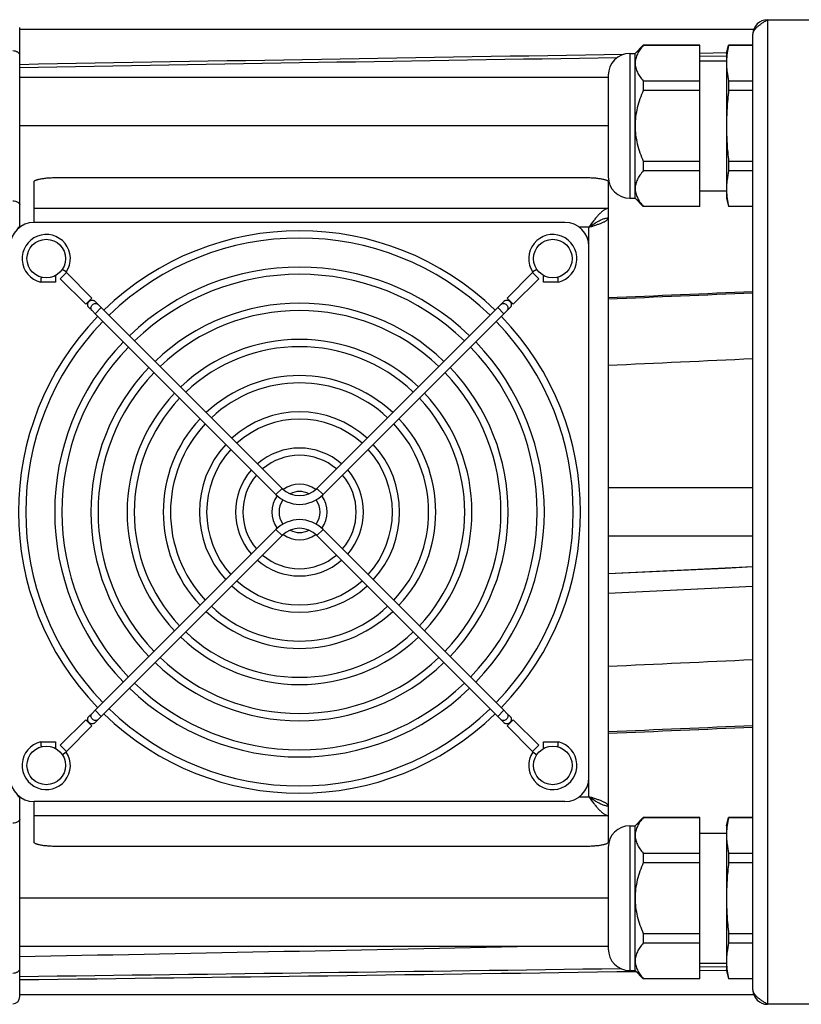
# Model space of a CAD drawing. Extents: x -920 to 1181, y 8 to 1306.
# Tile 3 of 19: x -394 to -232, y 174 to 378. Entities that reach past the tile are written whole.
import ezdxf

# ---------------------------------------------------------------- set-up
doc = ezdxf.new("R2010")
doc.units = 0
doc.header["$LTSCALE"] = 65.395
doc.layers.get('0').update_dxf_attribs({"linetype": 'CONTINUOUS'})

msp = doc.modelspace()

# ---------------------------------------------------------------- linework, layer by layer
at = {"color": 9, "linetype": 'CONTINUOUS'}
for p, q in [((-238.65, 378.26), (-238.65, 174.26)), ((-267.17, 371.26), (-267.17, 341.26)), ((-271.65, 366.78), (-271.65, 345.74)), ((-390.65, 339.2), (-271.65, 339.2)), ((-275.65, 335.26), (-277.66, 335.26)), ((-275.65, 331.26), (-275.65, 335.26)), ((-376.74, 318.62), (-378.01, 317.35)), ((-293.3, 317.35), (-294.57, 318.62)), ((-340.53, 279.87), (-339.26, 281.14)), ((-332.05, 281.14), (-330.78, 279.87)), ((-339.26, 271.38), (-340.53, 272.66)), ((-330.78, 272.66), (-332.05, 271.38)), ((-378.01, 235.18), (-376.74, 233.91)), ((-294.57, 233.91), (-293.3, 235.18)), ((-275.65, 217.26), (-275.65, 221.26)), ((-277.66, 217.26), (-275.65, 217.26)), ((-271.65, 213.32), (-390.65, 213.32)), ((-267.17, 211.26), (-267.17, 181.26)), ((-271.65, 206.78), (-271.65, 185.74))]:
    msp.add_line(p, q, dxfattribs=at)
at = {"color": 6, "linetype": 'CONTINUOUS'}
for p, q in [((-238.65, 378.26), (-75.65, 378.26)), ((-393.65, 335.26), (-393.65, 376.68)), ((-241.48, 376.26), (-393.65, 376.26)), ((-241.65, 177.26), (-241.65, 375.26)), ((-266.09, 371.26), (-264.39, 372.96)), ((-264.39, 372.96), (-264.39, 372.92)), ((-252.65, 372.96), (-264.39, 372.96)), ((-252.65, 372.92), (-264.39, 372.92)), ((-252.65, 339.56), (-252.65, 372.96)), ((-247.13, 371.37), (-252.65, 371.29)), ((-247.13, 371.37), (-252.65, 371.29)), ((-247.15, 371.26), (-246.7, 372.96)), ((-246.7, 372.96), (-246.7, 372.92)), ((-241.65, 372.96), (-246.7, 372.96)), ((-241.65, 372.92), (-246.7, 372.92)), ((-267.17, 371.26), (-266.09, 371.26)), ((-266.09, 341.26), (-266.09, 371.26)), ((-247.15, 370.7), (-252.65, 370.62)), ((-247.15, 370.7), (-252.65, 370.62)), ((-252.65, 369.71), (-247.15, 369.71)), ((-247.15, 371.26), (-247.15, 341.26)), ((-271.65, 366.29), (-393.65, 366.29)), ((-264.39, 365.58), (-264.39, 363.6)), ((-264.39, 365.58), (-252.65, 365.58)), ((-246.7, 365.58), (-246.7, 363.6)), ((-246.7, 365.58), (-241.65, 365.58)), ((-252.65, 363.6), (-264.39, 363.6)), ((-241.65, 363.6), (-246.7, 363.6)), ((-271.65, 356.29), (-393.65, 356.29)), ((-264.39, 348.92), (-264.39, 346.94)), ((-264.39, 348.92), (-252.65, 348.92)), ((-246.7, 348.92), (-246.7, 346.94)), ((-246.7, 348.92), (-241.65, 348.92)), ((-252.65, 346.94), (-264.39, 346.94)), ((-241.65, 346.94), (-246.7, 346.94)), ((-385.65, 345.57), (-276.65, 345.57)), ((-390.65, 336.26), (-390.65, 344.7)), ((-271.65, 344.7), (-271.65, 337.23)), ((-252.65, 342.81), (-247.15, 342.81)), ((-267.17, 341.26), (-266.09, 341.26)), ((-266.09, 341.26), (-264.39, 339.56)), ((-247.15, 341.26), (-246.7, 339.56)), ((-264.39, 339.6), (-264.39, 339.56)), ((-264.39, 339.6), (-252.65, 339.6)), ((-252.65, 339.56), (-264.39, 339.56)), ((-246.7, 339.6), (-246.7, 339.56)), ((-246.7, 339.6), (-241.65, 339.6)), ((-241.65, 339.56), (-246.7, 339.56)), ((-271.66, 337.23), (-271.65, 337.23)), ((-271.66, 337.23), (-271.65, 337.23)), ((-271.65, 337.21), (-271.65, 215.31)), ((-394.07, 335.26), (-393.65, 335.26)), ((-280.65, 336.26), (-390.65, 336.26)), ((-275.65, 221.26), (-275.65, 331.26)), ((-389.2, 324.9), (-389.22, 324.8)), ((-282.11, 324.9), (-282.09, 324.8)), ((-389.33, 323.9), (-389.45, 323.93)), ((-378.65, 317.99), (-379.33, 318.66)), ((-377.38, 319.26), (-378.06, 319.94)), ((-339.26, 281.14), (-376.74, 318.62)), ((-293.25, 319.94), (-332.05, 281.14)), ((-291.98, 318.66), (-330.78, 279.87)), ((-340.53, 279.87), (-378.01, 317.35)), ((-241.65, 281.26), (-271.65, 281.26)), ((-340.53, 272.66), (-378.01, 235.18)), ((-339.26, 271.38), (-376.74, 233.91)), ((-294.57, 233.91), (-332.05, 271.38)), ((-293.3, 235.18), (-330.78, 272.66)), ((-241.65, 271.26), (-271.65, 271.26)), ((-241.65, 264.87), (-271.65, 263.43)), ((-271.65, 259.47), (-241.65, 260.9)), ((-378.65, 234.54), (-379.33, 233.86)), ((-377.38, 233.27), (-378.06, 232.59)), ((-293.25, 232.59), (-293.93, 233.27)), ((-291.98, 233.86), (-292.66, 234.54)), ((-389.33, 228.62), (-389.45, 228.59)), ((-389.22, 227.72), (-389.2, 227.62)), ((-282.09, 227.72), (-282.11, 227.62)), ((-393.65, 217.26), (-394.07, 217.26)), ((-393.65, 175.85), (-393.65, 217.26)), ((-390.65, 207.83), (-390.65, 216.26)), ((-280.65, 216.26), (-390.65, 216.26)), ((-271.65, 215.29), (-271.66, 215.29)), ((-271.65, 215.29), (-271.66, 215.29)), ((-271.65, 215.29), (-271.65, 207.83)), ((-266.09, 211.26), (-264.39, 212.96)), ((-252.65, 212.96), (-264.39, 212.96)), ((-264.39, 212.96), (-264.39, 212.92)), ((-252.65, 212.92), (-264.39, 212.92)), ((-252.65, 179.56), (-252.65, 212.96)), ((-247.15, 211.26), (-246.7, 212.96)), ((-241.65, 212.96), (-246.7, 212.96)), ((-246.7, 212.96), (-246.7, 212.92)), ((-241.65, 212.92), (-246.7, 212.92)), ((-267.17, 211.26), (-266.09, 211.26)), ((-266.09, 181.26), (-266.09, 211.26)), ((-247.15, 211.26), (-247.15, 181.26)), ((-252.65, 209.71), (-247.15, 209.71)), ((-276.65, 206.96), (-385.65, 206.96)), ((-264.39, 205.58), (-252.65, 205.58)), ((-264.39, 205.58), (-264.39, 203.6)), ((-246.7, 205.58), (-241.65, 205.58)), ((-246.7, 205.58), (-246.7, 203.6)), ((-252.65, 203.6), (-264.39, 203.6)), ((-241.65, 203.6), (-246.7, 203.6)), ((-271.65, 196.23), (-393.65, 196.23)), ((-264.39, 188.92), (-252.65, 188.92)), ((-264.39, 188.92), (-264.39, 186.94)), ((-246.7, 188.92), (-241.65, 188.92)), ((-246.7, 188.92), (-246.7, 186.94)), ((-271.65, 186.23), (-393.65, 186.23)), ((-252.65, 186.94), (-264.39, 186.94)), ((-241.65, 186.94), (-246.7, 186.94)), ((-252.65, 182.81), (-247.15, 182.81)), ((-247.15, 182.03), (-252.65, 181.95)), ((-247.15, 182.03), (-252.65, 181.95)), ((-267.17, 181.26), (-266.09, 181.26)), ((-266.09, 181.26), (-264.39, 179.56)), ((-264.39, 179.6), (-252.65, 179.6)), ((-264.39, 179.6), (-264.39, 179.56)), ((-252.65, 179.56), (-264.39, 179.56)), ((-252.65, 181.29), (-247.15, 181.37)), ((-252.65, 181.29), (-247.4, 181.37)), ((-247.15, 181.26), (-246.7, 179.56)), ((-246.7, 179.6), (-241.65, 179.6)), ((-246.7, 179.6), (-246.7, 179.56)), ((-241.65, 179.56), (-246.7, 179.56)), ((-241.48, 176.26), (-393.65, 176.26)), ((-75.65, 174.26), (-238.65, 174.26))]:
    msp.add_line(p, q, dxfattribs=at)
at = {"color": 2, "linetype": 'CONTINUOUS'}
for p, q in [((-271.8, 337.21), (-271.65, 337.21)), ((-271.65, 337.21), (-271.65, 337.23)), ((-383.99, 325.99), (-384.83, 326.54)), ((-286.48, 326.54), (-287.32, 325.99)), ((-386.22, 325.26), (-386.22, 323.9)), ((-385.26, 324.59), (-383.98, 325.86)), ((-379.97, 319.31), (-385.26, 324.59)), ((-383.98, 325.86), (-378.7, 320.58)), ((-292.61, 320.58), (-287.33, 325.86)), ((-286.05, 324.59), (-291.34, 319.31)), ((-287.33, 325.86), (-286.05, 324.59)), ((-285.09, 323.9), (-285.09, 325.26)), ((-386.22, 323.9), (-389.33, 323.9)), ((-281.98, 323.9), (-285.09, 323.9)), ((-378.7, 320.58), (-379.97, 319.31)), ((-291.34, 319.31), (-292.61, 320.58)), ((-377.38, 319.26), (-376.74, 318.62)), ((-378.01, 317.35), (-378.65, 317.99)), ((-378.65, 234.54), (-378.01, 235.18)), ((-293.3, 235.18), (-292.66, 234.54)), ((-385.26, 227.94), (-379.97, 233.22)), ((-379.97, 233.22), (-378.7, 231.95)), ((-376.74, 233.91), (-377.38, 233.27)), ((-293.93, 233.27), (-294.57, 233.91)), ((-292.61, 231.95), (-291.34, 233.22)), ((-291.34, 233.22), (-286.05, 227.94)), ((-378.7, 231.95), (-383.98, 226.66)), ((-287.33, 226.66), (-292.61, 231.95)), ((-389.33, 228.62), (-386.22, 228.62)), ((-386.22, 228.62), (-386.22, 227.26)), ((-285.09, 228.62), (-281.98, 228.62)), ((-285.09, 227.26), (-285.09, 228.62)), ((-383.98, 226.66), (-385.26, 227.94)), ((-384.83, 225.98), (-383.99, 226.54)), ((-286.05, 227.94), (-287.33, 226.66)), ((-287.32, 226.54), (-286.48, 225.98)), ((-271.65, 215.31), (-271.8, 215.31)), ((-271.65, 215.29), (-271.65, 215.31))]:
    msp.add_line(p, q, dxfattribs=at)
at = {"color": 6, "linetype": 'CONTINUOUS'}
for points in [[(-241.65, 264.87), (-247.4, 264.59), (-271.65, 263.43)], [(-271.65, 259.47), (-247.4, 260.63), (-241.65, 260.9)]]:
    msp.add_lwpolyline(points, dxfattribs=at)
for centre in [(-388.15, 328.76), (-283.15, 328.76), (-388.15, 223.76), (-283.15, 223.76)]:
    msp.add_circle(centre, 4, dxfattribs=at)
for centre, radius, start, end in [((-238.65, 375.26), 3, 90, 180), ((430.73, -45022.82), 45399.25, 90.882572, 91.040472), ((428.87, -45309.04), 45684.74, 90.876366, 91.031634), ((-267.17, 366.78), 4.48, 90, 180), ((-233.12, 369.25), 14.03, 178.1224, 179.9987), ((-267.17, 345.74), 4.48, 180, 270), ((-233.12, 343.27), 14.03, 180.0013, 181.8776), ((-390.65, 331.26), 5, 90, 180), ((-280.65, 331.26), 5, 0, 90), ((-335.65, 276.26), 58.25, 45.8853, 134.1147), ((-335.65, 276.26), 56.75, 45.9087, 134.0913), ((-335.65, 276.26), 50.75, 46.0161, 133.9839), ((-317.54, 315.38), 72.29, 172.5142, 173.2331), ((-335.65, 276.26), 49.25, 46.0471, 133.9529), ((-353.94, 315.36), 72.46, 6.7678, 7.485), ((-335.65, 276.26), 43.25, 46.1924, 133.8076), ((-335.65, 276.26), 58.25, 135.8853, 224.1147), ((-335.65, 276.26), 41.75, 46.2352, 133.7648), ((-335.65, 276.26), 58.25, 315.8853, 44.1147), ((-335.65, 276.26), 56.75, 135.9087, 224.0913), ((-335.65, 276.26), 56.75, 315.9087, 44.0913), ((-335.65, 276.26), 50.75, 136.0161, 223.9839), ((-335.65, 276.26), 49.25, 136.0471, 223.9529), ((-335.65, 276.26), 35.75, 46.4426, 133.5574), ((-335.65, 276.26), 34.25, 46.5058, 133.4942), ((-335.65, 276.26), 49.25, 316.0471, 43.9529), ((-335.65, 276.26), 50.75, 316.0161, 43.9839), ((-335.65, 276.26), 43.25, 136.1924, 223.8076), ((-335.65, 276.26), 43.25, 316.1924, 43.8076), ((-335.65, 276.26), 41.75, 136.2352, 223.7648), ((-335.65, 276.26), 28.25, 46.8257, 133.1743), ((-335.65, 276.26), 41.75, 316.2352, 43.7648), ((-335.65, 276.26), 26.75, 46.9281, 133.0719), ((-335.65, 276.26), 35.75, 136.4426, 223.5574), ((-335.65, 276.26), 35.75, 316.4426, 43.5574), ((-335.65, 276.26), 34.25, 136.5058, 223.4942), ((-335.65, 276.26), 34.25, 316.5058, 43.4942), ((-335.65, 276.26), 20.75, 47.4859, 132.5141), ((-335.65, 276.26), 28.25, 136.8257, 223.1743), ((-335.65, 276.26), 26.75, 136.9281, 223.0719), ((-335.65, 276.26), 19.25, 47.6798, 132.3202), ((-335.65, 276.26), 26.75, 316.9281, 43.0719), ((-335.65, 276.26), 28.25, 316.8257, 43.1743), ((-335.65, 276.26), 20.75, 137.4859, 222.5141), ((-335.65, 276.26), 20.75, 317.4859, 42.5141), ((-335.65, 276.26), 19.25, 137.6798, 222.3202), ((-335.65, 276.26), 13.25, 48.8949, 131.1051), ((-335.65, 276.26), 11.75, 49.3931, 130.6069), ((-335.65, 276.26), 19.25, 317.6798, 42.3202), ((-335.65, 276.26), 13.25, 138.8949, 221.1051), ((-335.65, 276.26), 11.75, 139.3931, 220.6069), ((-335.65, 276.26), 11.75, 319.3931, 40.6069), ((-335.65, 276.26), 13.25, 318.8949, 41.1051), ((-335.65, 276.26), 5.75, 54.1116, 125.8884), ((-335.65, 276.26), 5.75, 143.9289, 216.0711), ((-335.65, 284.75), 6.9, 225, 315), ((-335.65, 284.75), 5.1, 225, 315), ((-335.65, 276.26), 4.25, 62.6366, 117.3634), ((-335.65, 276.26), 5.75, 323.9289, 36.0711), ((-335.65, 276.26), 4.25, 143.9398, 216.0601), ((-335.65, 276.26), 4.25, 323.9399, 36.0602), ((-335.65, 276.26), 5.75, 234.1115, 305.8885), ((-335.65, 276.26), 4.25, 242.6366, 297.3634), ((-335.65, 276.26), 11.75, 229.3931, 310.6069), ((-335.65, 276.26), 13.25, 228.8949, 311.1051), ((-335.65, 276.26), 19.25, 227.6798, 312.3202), ((-335.65, 276.26), 20.75, 227.4859, 312.5141), ((-335.65, 276.26), 28.25, 226.8257, 313.1743), ((-335.65, 276.26), 26.75, 226.9281, 313.0719), ((-335.65, 276.26), 34.25, 226.5058, 313.4942), ((-335.65, 276.26), 35.75, 226.4426, 313.5574), ((-335.65, 276.26), 43.25, 226.1924, 313.8076), ((-335.65, 276.26), 41.75, 226.2352, 313.7648), ((-335.65, 276.26), 49.25, 226.0471, 313.9529), ((-335.65, 276.26), 50.75, 226.0161, 313.9839), ((-335.65, 276.26), 56.75, 225.9087, 314.0913), ((-335.65, 276.26), 58.25, 225.8853, 314.1147), ((-313.65, 237.63), 76.21, 186.7854, 187.4673), ((-357.64, 237.63), 76.19, 352.5326, 353.2147), ((-390.65, 221.26), 5, 180, 270), ((-280.65, 221.26), 5, 270, 360), ((-267.17, 206.78), 4.48, 90, 180), ((-233.12, 209.25), 14.03, 178.1224, 179.9987), ((-1289.62, 47696.37), 47520.64, 271.080337, 271.20467), ((-267.17, 185.74), 4.48, 180, 270), ((-928.9, 45295.53), 45118.65, 270.679717, 270.837879), ((-233.12, 183.27), 14.03, 180.0013, 181.8776), ((-929.68, 44945.47), 44769.3, 270.686028, 270.849528)]:
    msp.add_arc(centre, radius, start, end, dxfattribs=at)
at = {"color": 2, "linetype": 'CONTINUOUS'}
for centre, radius, start, end in [((-388.15, 328.76), 5, 326.3077, 256.4239), ((-283.15, 328.76), 5, 283.5761, 213.6923), ((-335.65, 267.78), 6.9, 45, 135), ((-335.65, 267.78), 5.1, 45, 135), ((-388.15, 223.76), 5, 103.5761, 33.6923), ((-283.15, 223.76), 5, 146.3077, 76.4239), ((-238.65, 177.26), 3, 180, 270)]:
    msp.add_arc(centre, radius, start, end, dxfattribs=at)
at = {"color": 9, "linetype": 'CONTINUOUS'}
msp.add_arc((-395.15, 175.85), 1.5, 272, 360, dxfattribs=at)
at = {"color": 6, "linetype": 'CONTINUOUS'}
for points, knots in [([(-241.65, 375.26), (-241.65, 375.33), (-241.64, 375.45), (-241.58, 375.71), (-241.43, 376.04), (-241.14, 376.41), (-240.77, 376.78), (-240.31, 377.15), (-239.8, 377.52), (-239.24, 377.89), (-238.85, 378.14), (-238.65, 378.26)], [0, 0, 0, 0, 0.042851, 0.086696, 0.180583, 0.286848, 0.407385, 0.54167, 0.68751, 0.84161, 1, 1, 1, 1]), ([(-264.39, 372.92), (-264.63, 372.64), (-265.09, 372.07), (-265.64, 371.17), (-265.94, 370.37), (-266.07, 369.73), (-266.09, 369.41), (-266.09, 369.25)], [0, 0, 0, 0, 0.272145, 0.528056, 0.768696, 0.885015, 1, 1, 1, 1]), ([(-246.7, 372.92), (-246.82, 372.39), (-247.03, 371.33), (-247.13, 370.25), (-247.15, 369.71)], [0, 0, 0, 0, 0.502609, 1, 1, 1, 1]), ([(-266.09, 369.25), (-266.09, 369.1), (-266.07, 368.78), (-265.94, 368.14), (-265.64, 367.34), (-265.09, 366.43), (-264.63, 365.86), (-264.39, 365.58)], [0, 0, 0, 0, 0.114985, 0.231305, 0.471945, 0.727855, 1, 1, 1, 1]), ([(-247.15, 369.25), (-247.15, 368.95), (-247.13, 368.33), (-247.01, 367.1), (-246.84, 366.19), (-246.7, 365.58)], [0, 0, 0, 0, 0.24832, 0.497408, 1, 1, 1, 1]), ([(-264.39, 363.6), (-264.64, 363.03), (-265.11, 361.85), (-265.66, 360.03), (-266.01, 358.16), (-266.09, 356.9), (-266.09, 356.26)], [0, 0, 0, 0, 0.250049, 0.500065, 0.750046, 1, 1, 1, 1]), ([(-246.7, 363.6), (-246.84, 362.39), (-247.02, 360.55), (-247.13, 358.1), (-247.15, 356.88), (-247.15, 356.26)], [0, 0, 0, 0, 0.49998, 0.749991, 1, 1, 1, 1]), ([(-266.09, 356.26), (-266.09, 355.63), (-266.01, 354.37), (-265.66, 352.5), (-265.11, 350.68), (-264.64, 349.5), (-264.39, 348.92)], [0, 0, 0, 0, 0.249955, 0.499935, 0.749951, 1, 1, 1, 1]), ([(-247.15, 356.26), (-247.15, 355.65), (-247.13, 354.42), (-247.02, 351.97), (-246.84, 350.14), (-246.7, 348.92)], [0, 0, 0, 0, 0.250009, 0.50002, 1, 1, 1, 1]), ([(-264.39, 346.94), (-264.63, 346.66), (-265.09, 346.09), (-265.64, 345.19), (-265.94, 344.39), (-266.07, 343.75), (-266.09, 343.43), (-266.09, 343.27)], [0, 0, 0, 0, 0.272145, 0.528056, 0.768696, 0.885015, 1, 1, 1, 1]), ([(-246.7, 346.94), (-246.84, 346.34), (-247.01, 345.42), (-247.13, 344.19), (-247.15, 343.58), (-247.15, 343.27)], [0, 0, 0, 0, 0.502592, 0.75168, 1, 1, 1, 1]), ([(-390.65, 344.7), (-390.65, 344.71), (-390.65, 344.74), (-390.63, 344.78), (-390.6, 344.83), (-390.54, 344.89), (-390.43, 344.96), (-390.26, 345.04), (-390.05, 345.11), (-389.8, 345.19), (-389.51, 345.25), (-389.18, 345.31), (-388.82, 345.37), (-388.28, 345.44), (-387.55, 345.51), (-386.62, 345.55), (-385.98, 345.57), (-385.65, 345.57)], [0, 0, 0, 0, 0.008275, 0.017156, 0.027133, 0.038549, 0.06645, 0.101789, 0.144771, 0.195282, 0.253018, 0.317546, 0.38833, 0.464755, 0.631722, 0.812368, 1, 1, 1, 1]), ([(-276.65, 345.57), (-276.33, 345.57), (-275.69, 345.55), (-274.76, 345.51), (-274.03, 345.44), (-273.49, 345.37), (-273.13, 345.31), (-272.8, 345.25), (-272.51, 345.19), (-272.26, 345.11), (-272.05, 345.04), (-271.88, 344.96), (-271.77, 344.89), (-271.71, 344.83), (-271.68, 344.78), (-271.66, 344.74), (-271.65, 344.71), (-271.65, 344.7)], [0, 0, 0, 0, 0.187632, 0.368278, 0.535245, 0.61167, 0.682454, 0.746982, 0.804718, 0.855229, 0.898211, 0.93355, 0.961451, 0.972867, 0.982844, 0.991725, 1, 1, 1, 1]), ([(-266.09, 343.27), (-266.09, 343.11), (-266.07, 342.8), (-265.94, 342.16), (-265.64, 341.36), (-265.09, 340.45), (-264.63, 339.88), (-264.39, 339.6)], [0, 0, 0, 0, 0.114985, 0.231305, 0.471945, 0.727855, 1, 1, 1, 1]), ([(-247.15, 342.81), (-247.13, 342.28), (-247.03, 341.2), (-246.82, 340.13), (-246.7, 339.6)], [0, 0, 0, 0, 0.497391, 1, 1, 1, 1]), ([(-271.65, 339.2), (-271.83, 339.16), (-272.18, 339.03), (-272.68, 338.73), (-273.18, 338.32), (-273.67, 337.83), (-274.17, 337.26), (-274.84, 336.4), (-275.33, 335.72), (-275.65, 335.26)], [0, 0, 0, 0, 0.093031, 0.194603, 0.306657, 0.42955, 0.5624, 0.703425, 1, 1, 1, 1]), ([(-275.65, 335.26), (-275.39, 335.34), (-274.88, 335.5), (-274.14, 335.74), (-273.46, 335.98), (-272.94, 336.19), (-272.57, 336.35), (-272.34, 336.47), (-272.13, 336.6), (-271.96, 336.72), (-271.83, 336.84), (-271.73, 336.96), (-271.67, 337.09), (-271.65, 337.17), (-271.65, 337.21)], [0, 0, 0, 0, 0.178385, 0.350534, 0.510525, 0.653076, 0.716444, 0.773979, 0.825417, 0.870672, 0.909909, 0.943674, 0.973082, 1, 1, 1, 1]), ([(-274.36, 336.13), (-274.14, 336.27), (-273.7, 336.53), (-273.03, 336.87), (-272.35, 337.11), (-271.89, 337.2), (-271.66, 337.23)], [0, 0, 0, 0, 0.266541, 0.521808, 0.765505, 1, 1, 1, 1]), ([(-275.65, 335.26), (-275.55, 335.34), (-275.12, 335.64), (-274.69, 335.93), (-274.36, 336.13)], [0, 0, 0, 0, 0.252558, 1, 1, 1, 1]), ([(-274.36, 336.13), (-274.46, 336.06), (-274.66, 335.91), (-275.08, 335.62), (-275.42, 335.41), (-275.65, 335.26)], [0, 0, 0, 0, 0.230888, 0.477813, 1, 1, 1, 1]), ([(-275.65, 217.26), (-275.42, 217.12), (-275.08, 216.91), (-274.66, 216.62), (-274.46, 216.47), (-274.36, 216.39)], [0, 0, 0, 0, 0.522187, 0.769112, 1, 1, 1, 1]), ([(-274.36, 216.39), (-274.47, 216.46), (-274.91, 216.74), (-275.33, 217.04), (-275.65, 217.26)], [0, 0, 0, 0, 0.246501, 1, 1, 1, 1]), ([(-271.65, 215.31), (-271.65, 215.35), (-271.67, 215.44), (-271.73, 215.57), (-271.83, 215.69), (-271.96, 215.81), (-272.13, 215.93), (-272.34, 216.05), (-272.57, 216.17), (-272.94, 216.34), (-273.46, 216.55), (-274.14, 216.78), (-274.88, 217.02), (-275.39, 217.18), (-275.65, 217.26)], [0, 0, 0, 0, 0.026918, 0.056326, 0.090091, 0.129328, 0.174583, 0.226021, 0.283556, 0.346924, 0.489475, 0.649466, 0.821615, 1, 1, 1, 1]), ([(-275.65, 217.26), (-275.33, 216.8), (-274.84, 216.13), (-274.17, 215.27), (-273.67, 214.7), (-273.18, 214.2), (-272.68, 213.8), (-272.18, 213.5), (-271.83, 213.37), (-271.65, 213.32)], [0, 0, 0, 0, 0.296575, 0.4376, 0.57045, 0.693343, 0.805397, 0.906969, 1, 1, 1, 1]), ([(-271.66, 215.29), (-271.89, 215.32), (-272.35, 215.42), (-273.03, 215.66), (-273.7, 215.99), (-274.14, 216.25), (-274.36, 216.39)], [0, 0, 0, 0, 0.234495, 0.478192, 0.733459, 1, 1, 1, 1]), ([(-264.39, 212.92), (-264.63, 212.64), (-265.09, 212.07), (-265.64, 211.17), (-265.94, 210.37), (-266.07, 209.73), (-266.09, 209.41), (-266.09, 209.25)], [0, 0, 0, 0, 0.272145, 0.528056, 0.768696, 0.885015, 1, 1, 1, 1]), ([(-246.7, 212.92), (-246.82, 212.39), (-247.03, 211.33), (-247.13, 210.25), (-247.15, 209.71)], [0, 0, 0, 0, 0.502609, 1, 1, 1, 1]), ([(-266.09, 209.25), (-266.09, 209.1), (-266.07, 208.78), (-265.94, 208.14), (-265.64, 207.34), (-265.09, 206.43), (-264.63, 205.86), (-264.39, 205.58)], [0, 0, 0, 0, 0.114985, 0.231305, 0.471945, 0.727855, 1, 1, 1, 1]), ([(-247.15, 209.25), (-247.15, 208.95), (-247.13, 208.33), (-247.01, 207.1), (-246.84, 206.19), (-246.7, 205.58)], [0, 0, 0, 0, 0.24832, 0.497408, 1, 1, 1, 1]), ([(-385.65, 206.96), (-385.98, 206.96), (-386.62, 206.97), (-387.55, 207.02), (-388.28, 207.09), (-388.82, 207.15), (-389.18, 207.21), (-389.51, 207.27), (-389.8, 207.34), (-390.05, 207.41), (-390.26, 207.49), (-390.43, 207.57), (-390.54, 207.64), (-390.6, 207.7), (-390.63, 207.74), (-390.65, 207.78), (-390.65, 207.81), (-390.65, 207.83)], [0, 0, 0, 0, 0.187632, 0.368278, 0.535245, 0.61167, 0.682454, 0.746982, 0.804718, 0.855229, 0.898211, 0.93355, 0.961451, 0.972867, 0.982844, 0.991725, 1, 1, 1, 1]), ([(-271.65, 207.83), (-271.65, 207.81), (-271.66, 207.78), (-271.68, 207.74), (-271.71, 207.7), (-271.77, 207.64), (-271.88, 207.57), (-272.05, 207.49), (-272.26, 207.41), (-272.51, 207.34), (-272.8, 207.27), (-273.13, 207.21), (-273.49, 207.15), (-274.03, 207.09), (-274.76, 207.02), (-275.69, 206.97), (-276.33, 206.96), (-276.65, 206.96)], [0, 0, 0, 0, 0.008275, 0.017156, 0.027133, 0.038549, 0.06645, 0.101789, 0.144771, 0.195282, 0.253018, 0.317546, 0.38833, 0.464755, 0.631722, 0.812368, 1, 1, 1, 1]), ([(-264.39, 203.6), (-264.64, 203.03), (-265.11, 201.85), (-265.66, 200.03), (-266.01, 198.16), (-266.09, 196.9), (-266.09, 196.26)], [0, 0, 0, 0, 0.250049, 0.500065, 0.750046, 1, 1, 1, 1]), ([(-246.7, 203.6), (-246.84, 202.39), (-247.02, 200.55), (-247.13, 198.1), (-247.15, 196.88), (-247.15, 196.26)], [0, 0, 0, 0, 0.49998, 0.749991, 1, 1, 1, 1]), ([(-266.09, 196.26), (-266.09, 195.63), (-266.01, 194.37), (-265.66, 192.5), (-265.11, 190.68), (-264.64, 189.5), (-264.39, 188.92)], [0, 0, 0, 0, 0.249955, 0.499935, 0.749951, 1, 1, 1, 1]), ([(-247.15, 196.26), (-247.15, 195.65), (-247.13, 194.42), (-247.02, 191.97), (-246.84, 190.14), (-246.7, 188.92)], [0, 0, 0, 0, 0.250009, 0.50002, 1, 1, 1, 1]), ([(-264.39, 186.94), (-264.63, 186.66), (-265.09, 186.09), (-265.64, 185.19), (-265.94, 184.39), (-266.07, 183.75), (-266.09, 183.43), (-266.09, 183.27)], [0, 0, 0, 0, 0.272145, 0.528056, 0.768696, 0.885015, 1, 1, 1, 1]), ([(-246.7, 186.94), (-246.84, 186.34), (-247.01, 185.42), (-247.13, 184.19), (-247.15, 183.58), (-247.15, 183.27)], [0, 0, 0, 0, 0.502592, 0.75168, 1, 1, 1, 1]), ([(-266.09, 183.27), (-266.09, 183.11), (-266.07, 182.8), (-265.94, 182.16), (-265.64, 181.36), (-265.09, 180.45), (-264.63, 179.88), (-264.39, 179.6)], [0, 0, 0, 0, 0.114985, 0.231305, 0.471945, 0.727855, 1, 1, 1, 1]), ([(-247.15, 182.81), (-247.13, 182.28), (-247.03, 181.2), (-246.82, 180.13), (-246.7, 179.6)], [0, 0, 0, 0, 0.497391, 1, 1, 1, 1]), ([(-238.65, 174.26), (-238.85, 174.39), (-239.24, 174.63), (-239.8, 175), (-240.31, 175.37), (-240.77, 175.74), (-241.14, 176.11), (-241.43, 176.49), (-241.58, 176.82), (-241.64, 177.07), (-241.65, 177.2), (-241.65, 177.26)], [0, 0, 0, 0, 0.15839, 0.31249, 0.45833, 0.592615, 0.713152, 0.819417, 0.913304, 0.957149, 1, 1, 1, 1])]:
    msp.add_open_spline(points, degree=3, knots=knots, dxfattribs=at)
at = {"color": 9, "linetype": 'CONTINUOUS'}
for points, knots in [([(-393.65, 370.93), (-393.65, 370.98), (-393.67, 371.1), (-393.76, 371.26), (-393.89, 371.41), (-394.07, 371.53), (-394.29, 371.64), (-394.62, 371.75), (-394.9, 371.78), (-395.08, 371.79)], [0, 0, 0, 0, 0.091098, 0.188383, 0.296221, 0.416564, 0.549293, 0.692764, 1, 1, 1, 1]), ([(-395.08, 340.73), (-394.9, 340.73), (-394.62, 340.69), (-394.29, 340.58), (-394.07, 340.48), (-393.89, 340.35), (-393.76, 340.2), (-393.67, 340.04), (-393.65, 339.93), (-393.65, 339.87)], [0, 0, 0, 0, 0.307233, 0.450703, 0.583432, 0.703776, 0.811614, 0.908901, 1, 1, 1, 1]), ([(-378.65, 317.99), (-378.69, 318.02), (-378.76, 318.11), (-378.83, 318.25), (-378.87, 318.41), (-378.88, 318.64), (-378.81, 318.92), (-378.67, 319.12), (-378.59, 319.2)], [0, 0, 0, 0, 0.119117, 0.239203, 0.361061, 0.485196, 0.739363, 1, 1, 1, 1]), ([(-378.59, 319.2), (-378.51, 319.28), (-378.31, 319.42), (-378.03, 319.49), (-377.81, 319.48), (-377.65, 319.44), (-377.5, 319.36), (-377.42, 319.3), (-377.38, 319.26)], [0, 0, 0, 0, 0.260637, 0.514804, 0.638939, 0.760797, 0.880883, 1, 1, 1, 1]), ([(-293.93, 319.26), (-293.89, 319.3), (-293.81, 319.36), (-293.66, 319.44), (-293.5, 319.48), (-293.28, 319.49), (-292.99, 319.42), (-292.8, 319.28), (-292.72, 319.2)], [0, 0, 0, 0, 0.119117, 0.239203, 0.361061, 0.485196, 0.739363, 1, 1, 1, 1]), ([(-292.72, 319.2), (-292.64, 319.12), (-292.5, 318.92), (-292.43, 318.64), (-292.44, 318.41), (-292.48, 318.25), (-292.55, 318.11), (-292.62, 318.02), (-292.66, 317.99)], [0, 0, 0, 0, 0.260637, 0.514804, 0.638939, 0.760797, 0.880883, 1, 1, 1, 1]), ([(-378.59, 233.33), (-378.67, 233.41), (-378.81, 233.6), (-378.88, 233.89), (-378.87, 234.11), (-378.83, 234.27), (-378.76, 234.42), (-378.69, 234.5), (-378.65, 234.54)], [0, 0, 0, 0, 0.260637, 0.514804, 0.638939, 0.760797, 0.880883, 1, 1, 1, 1]), ([(-377.38, 233.27), (-377.42, 233.23), (-377.5, 233.16), (-377.65, 233.09), (-377.81, 233.05), (-378.03, 233.04), (-378.31, 233.11), (-378.51, 233.24), (-378.59, 233.33)], [0, 0, 0, 0, 0.119117, 0.239203, 0.361061, 0.485196, 0.739363, 1, 1, 1, 1]), ([(-292.72, 233.33), (-292.8, 233.24), (-292.99, 233.11), (-293.28, 233.04), (-293.5, 233.05), (-293.66, 233.09), (-293.81, 233.16), (-293.89, 233.23), (-293.93, 233.27)], [0, 0, 0, 0, 0.260637, 0.514804, 0.638939, 0.760797, 0.880883, 1, 1, 1, 1]), ([(-292.66, 234.54), (-292.62, 234.5), (-292.55, 234.42), (-292.48, 234.27), (-292.44, 234.11), (-292.43, 233.89), (-292.5, 233.6), (-292.64, 233.41), (-292.72, 233.33)], [0, 0, 0, 0, 0.119117, 0.239203, 0.361061, 0.485196, 0.739363, 1, 1, 1, 1]), ([(-393.65, 212.65), (-393.65, 212.6), (-393.67, 212.48), (-393.76, 212.32), (-393.89, 212.18), (-394.07, 212.05), (-394.29, 211.94), (-394.62, 211.83), (-394.9, 211.8), (-395.08, 211.79)], [0, 0, 0, 0, 0.091098, 0.188383, 0.296221, 0.416564, 0.549293, 0.692764, 1, 1, 1, 1]), ([(-395.08, 180.74), (-394.9, 180.74), (-394.62, 180.78), (-394.29, 180.89), (-394.07, 180.99), (-393.89, 181.12), (-393.76, 181.27), (-393.67, 181.43), (-393.65, 181.54), (-393.65, 181.6)], [0, 0, 0, 0, 0.307233, 0.450703, 0.583432, 0.703776, 0.811614, 0.908901, 1, 1, 1, 1])]:
    msp.add_open_spline(points, degree=3, knots=knots, dxfattribs=at)
at = {"color": 6, "linetype": 'CONTINUOUS'}
for points in [[(-241.65, 321.9), (-251.65, 321.47), (-261.65, 321.04), (-271.65, 320.61)], [(-241.65, 321.62), (-251.65, 321.19), (-261.65, 320.77), (-271.65, 320.34)], [(-271.65, 306.68), (-261.65, 307.14), (-251.65, 307.6), (-241.65, 308.06)], [(-241.65, 245.62), (-251.65, 245.16), (-261.65, 244.7), (-271.65, 244.24)], [(-241.65, 231.98), (-251.65, 231.55), (-261.65, 231.12), (-271.65, 230.7)], [(-271.65, 230.41), (-261.65, 230.84), (-251.65, 231.27), (-241.65, 231.71)]]:
    msp.add_open_spline(points, degree=3, dxfattribs=at)
at = {"color": 2, "linetype": 'CONTINUOUS'}
for points in [[(-379.33, 318.66), (-379.37, 318.7), (-379.43, 318.79), (-379.51, 318.93), (-379.55, 319.09), (-379.56, 319.32), (-379.49, 319.6), (-379.28, 319.89), (-378.99, 320.1), (-378.71, 320.17), (-378.48, 320.16), (-378.32, 320.12), (-378.18, 320.04), (-378.09, 319.98), (-378.06, 319.94)], [(-293.25, 319.94), (-293.22, 319.98), (-293.13, 320.04), (-292.99, 320.12), (-292.83, 320.16), (-292.6, 320.17), (-292.32, 320.1), (-292.03, 319.89), (-291.82, 319.6), (-291.75, 319.32), (-291.76, 319.09), (-291.8, 318.93), (-291.87, 318.79), (-291.94, 318.7), (-291.98, 318.66)], [(-378.06, 232.59), (-378.09, 232.55), (-378.18, 232.48), (-378.32, 232.41), (-378.48, 232.37), (-378.71, 232.36), (-378.99, 232.43), (-379.28, 232.63), (-379.49, 232.92), (-379.56, 233.21), (-379.55, 233.43), (-379.51, 233.59), (-379.43, 233.74), (-379.37, 233.82), (-379.33, 233.86)], [(-291.98, 233.86), (-291.94, 233.82), (-291.87, 233.74), (-291.8, 233.59), (-291.76, 233.43), (-291.75, 233.21), (-291.82, 232.92), (-292.03, 232.63), (-292.32, 232.43), (-292.6, 232.36), (-292.83, 232.37), (-292.99, 232.41), (-293.13, 232.48), (-293.22, 232.55), (-293.25, 232.59)]]:
    msp.add_open_spline(points, degree=3, knots=[0, 0, 0, 0, 0.059558, 0.119602, 0.180531, 0.242598, 0.369682, 0.5, 0.630318, 0.757402, 0.819469, 0.880398, 0.940442, 1, 1, 1, 1], dxfattribs=at)

doc.saveas('drawing.dxf')
